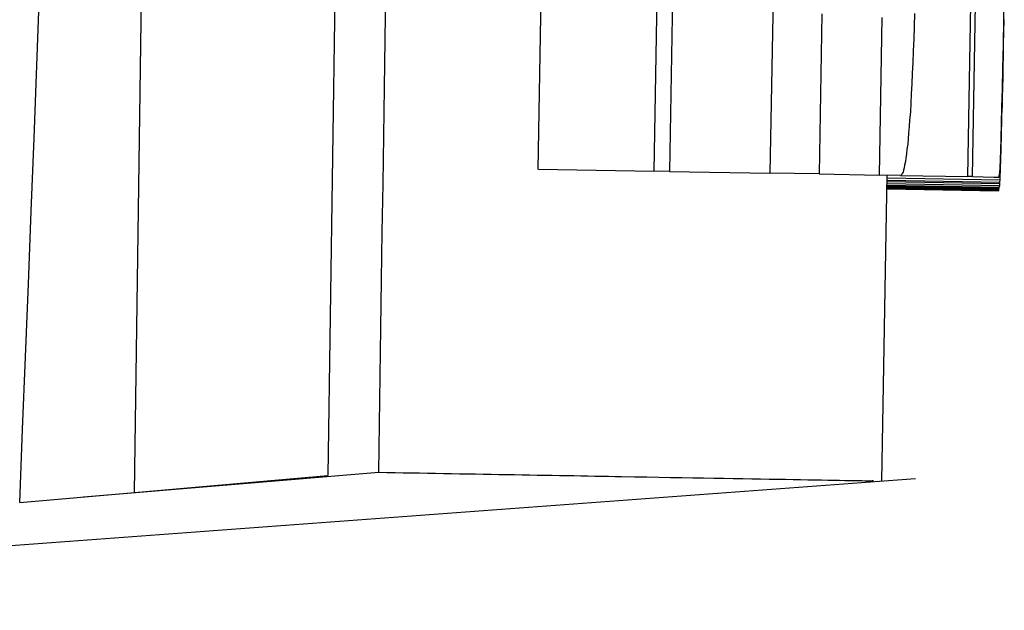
# Model space of a CAD drawing. Header units: millimetres. Extents: x -0.57 to 0.95, y -0.4 to 0.71.
# Tile 76 of 256: x -0.05578 to -0.05322, y 0.13251 to 0.13404. Entities that reach past the tile are written whole.
import ezdxf

# ---------------------------------------------------------------- set-up
doc = ezdxf.new("R2010")
doc.units = ezdxf.units.MM
doc.layers.add('FORMAT', color=7, linetype='Continuous')

msp = doc.modelspace()

# ---------------------------------------------------------------- linework, layer by layer
at = {"layer": 'FORMAT', "color": 7, "linetype": 'Continuous', "lineweight": 25}
for p, q in [((-0.055481, 0.132814), (-0.055147, 0.157065)), ((-0.054864, 0.140755), (-0.054979, 0.132858)), ((-0.054432, 0.133653), (-0.054389, 0.136115)), ((-0.054131, 0.133648), (-0.054088, 0.13611)), ((-0.054048, 0.13611), (-0.054091, 0.133647)), ((-0.053817, 0.134384), (-0.05383, 0.133643)), ((-0.053222, 0.134041), (-0.053221, 0.134112)), ((-0.053316, 0.133634), (-0.053308, 0.134082)), ((-0.053304, 0.133634), (-0.053296, 0.134082)), ((-0.053695, 0.134057), (-0.053702, 0.133641)), ((-0.053545, 0.133638), (-0.053538, 0.134047)), ((-0.053454, 0.134058), (-0.053455, 0.134024)), ((-0.053223, 0.133976), (-0.053222, 0.134041)), ((-0.053222, 0.134009), (-0.053221, 0.134042)), ((-0.053455, 0.134024), (-0.053456, 0.133992)), ((-0.053223, 0.133978), (-0.053222, 0.134009)), ((-0.053456, 0.133992), (-0.053458, 0.13396)), ((-0.053458, 0.13396), (-0.053459, 0.13393)), ((-0.053225, 0.133916), (-0.053223, 0.133976)), ((-0.053223, 0.133948), (-0.053223, 0.133978)), ((-0.053224, 0.133919), (-0.053223, 0.133948)), ((-0.053459, 0.13393), (-0.05346, 0.133902)), ((-0.053226, 0.133862), (-0.053225, 0.133916)), ((-0.053224, 0.133892), (-0.053224, 0.133919)), ((-0.05346, 0.133902), (-0.053461, 0.133875)), ((-0.053225, 0.133865), (-0.053224, 0.133892)), ((-0.053461, 0.133875), (-0.053463, 0.133849)), ((-0.053227, 0.133814), (-0.053226, 0.133862)), ((-0.053226, 0.13384), (-0.053225, 0.133865)), ((-0.053463, 0.133849), (-0.053464, 0.133825)), ((-0.053226, 0.133817), (-0.053226, 0.13384)), ((-0.053464, 0.133825), (-0.053465, 0.133802)), ((-0.053228, 0.133771), (-0.053227, 0.133814)), ((-0.053227, 0.133794), (-0.053226, 0.133817)), ((-0.053467, 0.133781), (-0.053468, 0.133764)), ((-0.053465, 0.133802), (-0.053467, 0.133781)), ((-0.053227, 0.133773), (-0.053227, 0.133794)), ((-0.053468, 0.133764), (-0.05347, 0.133747)), ((-0.053229, 0.133734), (-0.053228, 0.133771)), ((-0.053228, 0.133753), (-0.053227, 0.133773)), ((-0.053228, 0.133734), (-0.053228, 0.133753)), ((-0.053471, 0.133732), (-0.053472, 0.133718)), ((-0.05347, 0.133747), (-0.053471, 0.133732)), ((-0.05323, 0.133703), (-0.053229, 0.133734)), ((-0.053229, 0.133716), (-0.053228, 0.133734)), ((-0.053474, 0.133705), (-0.053475, 0.133693)), ((-0.053472, 0.133718), (-0.053474, 0.133705)), ((-0.053231, 0.133678), (-0.05323, 0.133703)), ((-0.053229, 0.1337), (-0.053229, 0.133716)), ((-0.053477, 0.133682), (-0.053478, 0.133673)), ((-0.053475, 0.133693), (-0.053477, 0.133682)), ((-0.053232, 0.133658), (-0.053231, 0.133678)), ((-0.05323, 0.133685), (-0.053229, 0.1337)), ((-0.05323, 0.133671), (-0.05323, 0.133685)), ((-0.054432, 0.133653), (-0.054131, 0.133648)), ((-0.053483, 0.133651), (-0.053484, 0.133646)), ((-0.053481, 0.133657), (-0.053483, 0.133651)), ((-0.05348, 0.133664), (-0.053481, 0.133657)), ((-0.053478, 0.133673), (-0.05348, 0.133664)), ((-0.053233, 0.133644), (-0.053232, 0.133658)), ((-0.053231, 0.133662), (-0.05323, 0.133671)), ((-0.053231, 0.133654), (-0.053231, 0.133662)), ((-0.053231, 0.133646), (-0.053231, 0.133654)), ((-0.054091, 0.133647), (-0.054131, 0.133648)), ((-0.054091, 0.133647), (-0.05383, 0.133643)), ((-0.053702, 0.133641), (-0.05383, 0.133643)), ((-0.053702, 0.133641), (-0.053545, 0.133638)), ((-0.053491, 0.133637), (-0.053545, 0.133638)), ((-0.053539, 0.132844), (-0.053525, 0.133638)), ((-0.053525, 0.133631), (-0.053232, 0.133626)), ((-0.053525, 0.133625), (-0.053233, 0.13362)), ((-0.053489, 0.133637), (-0.053491, 0.133637)), ((-0.053491, 0.133637), (-0.053316, 0.133634)), ((-0.053488, 0.133639), (-0.053489, 0.133637)), ((-0.053486, 0.133642), (-0.053488, 0.133639)), ((-0.053484, 0.133646), (-0.053486, 0.133642)), ((-0.053304, 0.133634), (-0.053316, 0.133634)), ((-0.053304, 0.133634), (-0.053248, 0.133633)), ((-0.053248, 0.133633), (-0.053235, 0.133633)), ((-0.053235, 0.133633), (-0.053234, 0.133635)), ((-0.053234, 0.133635), (-0.053233, 0.133644)), ((-0.053233, 0.13362), (-0.053232, 0.133626)), ((-0.053232, 0.133639), (-0.053231, 0.133646)), ((-0.053232, 0.133632), (-0.053232, 0.133639)), ((-0.053232, 0.133626), (-0.053232, 0.133632)), ((-0.053525, 0.133621), (-0.053233, 0.133616)), ((-0.053525, 0.133616), (-0.053233, 0.133611)), ((-0.053525, 0.133612), (-0.053234, 0.133607)), ((-0.053525, 0.133609), (-0.053234, 0.133604)), ((-0.053525, 0.133607), (-0.053235, 0.133602)), ((-0.053525, 0.133605), (-0.053235, 0.1336)), ((-0.053525, 0.133603), (-0.053235, 0.133598)), ((-0.053525, 0.133602), (-0.053236, 0.133597)), ((-0.053525, 0.133602), (-0.053236, 0.133597)), ((-0.053235, 0.133602), (-0.053234, 0.133604)), ((-0.053235, 0.1336), (-0.053235, 0.133602)), ((-0.053235, 0.133598), (-0.053235, 0.1336)), ((-0.053234, 0.133607), (-0.053233, 0.133611)), ((-0.053234, 0.133604), (-0.053234, 0.133607)), ((-0.053233, 0.133616), (-0.053233, 0.13362)), ((-0.053233, 0.133611), (-0.053233, 0.133616)), ((-0.053236, 0.133597), (-0.053235, 0.133598)), ((-0.053236, 0.133597), (-0.053236, 0.133597)), ((-0.054846, 0.132866), (-0.055614, 0.132802)), ((-0.055481, 0.132814), (-0.054979, 0.132858)), ((-0.058068, 0.132508), (-0.053452, 0.13285)), ((-0.055779, 0.132788), (-0.055481, 0.132814))]:
    msp.add_line(p, q, dxfattribs=at)
msp.add_ellipse((-0.368214, -0.705316), major_axis=(0.157821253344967, 9.041573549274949), ratio=0.033175, start_param=4.805804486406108, end_param=4.80669190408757, dxfattribs=at)
for points, knots in [([(-0.0557793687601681, 0.1327876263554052), (-0.055779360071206, 0.1327878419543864), (-0.0557793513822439, 0.1327880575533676), (-0.0557793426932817, 0.1327882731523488), (-0.0554542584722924, 0.1408545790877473), (-0.0553059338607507, 0.1489282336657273), (-0.0553212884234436, 0.1570037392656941)], [-2.497107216e-05, -2.497107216e-05, -2.497107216e-05, -2.497107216e-05, 0, 0, 0, 0.9342544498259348, 0.9342544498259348, 0.9342544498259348, 0.9342544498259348]), ([(-0.0548463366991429, 0.132866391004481), (-0.0546210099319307, 0.1328624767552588), (-0.0541702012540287, 0.1328546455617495), (-0.0537641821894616, 0.1328476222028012), (-0.0535499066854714, 0.1328439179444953), (-0.0535602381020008, 0.1328440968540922), (-0.0535639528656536, 0.1328441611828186)], [0, 0, 0, 0, 0.2807320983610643, 0.5616574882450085, 0.8423895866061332, 1, 1, 1, 1])]:
    msp.add_open_spline(points, degree=3, knots=knots, dxfattribs=at)

doc.saveas('drawing.dxf')
